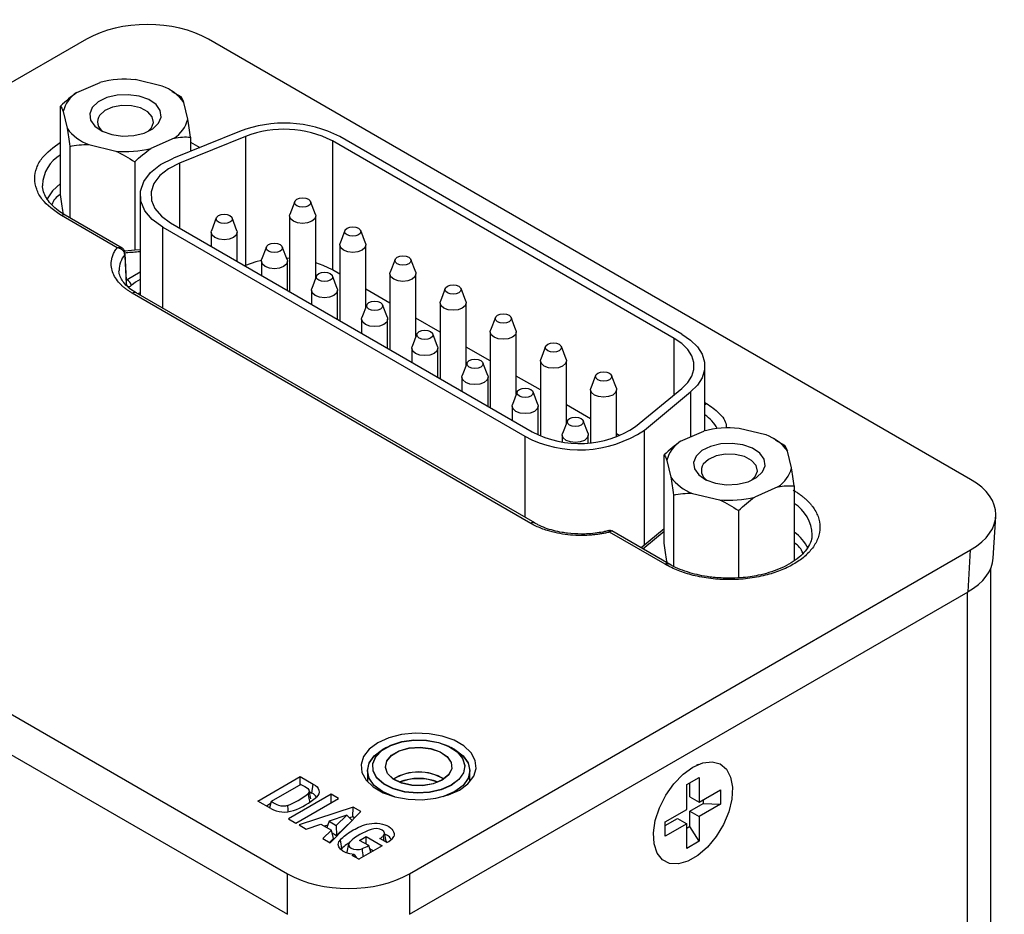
# Model space of a CAD drawing. Header units: inches. Extents: x 5.5 to 29.1, y 3.3 to 18.7.
# Tile 11 of 11: x 26.6 to 28.1, y 17.3 to 18.7. Entities that reach past the tile are written whole.
import ezdxf

# ---------------------------------------------------------------- set-up
doc = ezdxf.new("R2010")
doc.units = ezdxf.units.IN
doc.header["$MEASUREMENT"] = 0

msp = doc.modelspace()

# ---------------------------------------------------------------- linework, layer by layer
at = {"color": 7, "linetype": 'Continuous', "lineweight": 25}
for p, q in [((26.6988, 18.6454), (25.8366, 18.1476)), ((28.0574, 17.9692), (26.8862, 18.6454)), ((26.684, 18.5632), (26.7196, 18.579)), ((26.8152, 18.5733), (26.7738, 18.5832)), ((26.8307, 18.5653), (26.8267, 18.5676)), ((26.8444, 18.5566), (26.8303, 18.5646)), ((26.8544, 18.5226), (26.8485, 18.5482)), ((26.659, 18.4069), (26.659, 18.5425)), ((26.6631, 18.5341), (26.669, 18.5084)), ((26.934, 18.5036), (26.8325, 18.4626)), ((26.8335, 18.4934), (26.7979, 18.4776)), ((26.9434, 18.4959), (26.8419, 18.4548)), ((26.8585, 18.4949), (26.8585, 18.4731)), ((26.9434, 18.4959), (26.9434, 18.2979)), ((27.602, 18.1858), (27.0766, 18.4891)), ((27.0766, 18.4891), (27.0766, 18.2912)), ((27.6136, 18.1925), (27.0882, 18.4958)), ((26.6731, 18.4807), (26.6731, 18.3709)), ((26.7023, 18.4834), (26.7437, 18.4735)), ((26.7729, 18.4569), (26.7729, 18.3212)), ((26.7812, 18.4057), (26.7812, 18.2523)), ((27.0188, 18.3958), (27.0114, 18.3763)), ((27.0505, 18.3763), (27.0432, 18.3958)), ((26.7458, 18.325), (26.6603, 18.3743)), ((26.6637, 18.3766), (26.6631, 18.3792)), ((26.7537, 18.3244), (26.6662, 18.3749)), ((26.8982, 18.3707), (26.8909, 18.3512)), ((26.93, 18.3512), (26.9226, 18.3707)), ((27.011, 18.3739), (27.011, 18.2576)), ((27.051, 18.2781), (27.051, 18.3739)), ((26.8164, 18.3565), (27.3722, 18.0357)), ((26.828, 18.3632), (27.3838, 18.0423)), ((26.8904, 18.3488), (26.8904, 18.3272)), ((26.9304, 18.3041), (26.9304, 18.3488)), ((27.0958, 18.3513), (27.0885, 18.3318)), ((27.1276, 18.3318), (27.1203, 18.3513)), ((26.7812, 18.3217), (26.7729, 18.3212)), ((26.9753, 18.3262), (26.968, 18.3067)), ((27.0071, 18.3067), (26.9997, 18.3262)), ((27.0881, 18.3294), (27.0881, 18.2131)), ((27.1281, 18.2336), (27.1281, 18.3294)), ((26.7729, 18.3212), (26.7575, 18.3198)), ((26.7583, 18.3163), (26.7583, 18.3166)), ((26.7605, 18.2745), (26.7583, 18.3161)), ((27.011, 18.3086), (27.0063, 18.3088)), ((27.1729, 18.3068), (27.1656, 18.2873)), ((27.2047, 18.2873), (27.1973, 18.3068)), ((26.9434, 18.2979), (26.942, 18.2974)), ((26.9675, 18.3043), (26.9675, 18.2827)), ((27.0075, 18.2596), (27.0075, 18.3043)), ((27.0881, 18.2846), (27.0766, 18.2912)), ((27.0523, 18.2817), (27.045, 18.2622)), ((27.0841, 18.2622), (27.0768, 18.2817)), ((27.1651, 18.2849), (27.1651, 18.1686)), ((27.2051, 18.1891), (27.2051, 18.2849)), ((27.1651, 18.2401), (27.1281, 18.2615)), ((27.25, 18.2623), (27.2427, 18.2429)), ((27.2817, 18.2429), (27.2744, 18.2623)), ((27.3816, 17.9017), (26.7691, 18.2552)), ((27.3875, 17.9023), (26.775, 18.2558)), ((26.7812, 18.256), (26.7779, 18.2541)), ((27.0446, 18.2598), (27.0446, 18.2382)), ((27.0846, 18.2151), (27.0846, 18.2598)), ((27.1294, 18.2372), (27.1221, 18.2178)), ((27.1612, 18.2178), (27.1539, 18.2372)), ((27.2422, 18.2404), (27.2422, 18.1241)), ((27.2822, 18.1446), (27.2822, 18.2404)), ((27.2422, 18.1956), (27.2051, 18.217)), ((27.3271, 18.2179), (27.3197, 18.1984)), ((27.3588, 18.1984), (27.3515, 18.2179)), ((27.1216, 18.2153), (27.1216, 18.1937)), ((27.1616, 18.1706), (27.1616, 18.2153)), ((27.2065, 18.1928), (27.1992, 18.1733)), ((27.2383, 18.1733), (27.2309, 18.1928)), ((27.3193, 18.1959), (27.3193, 18.0796)), ((27.3593, 18.1001), (27.3593, 18.1959)), ((27.1987, 18.1708), (27.1987, 18.1492)), ((27.2387, 18.1261), (27.2387, 18.1708)), ((27.3193, 18.1511), (27.2822, 18.1725)), ((27.4041, 18.1734), (27.3968, 18.1539)), ((27.4359, 18.1539), (27.4286, 18.1734)), ((27.2836, 18.1483), (27.2762, 18.1288)), ((27.3153, 18.1288), (27.308, 18.1483)), ((27.3963, 18.1514), (27.3963, 18.0362)), ((27.4363, 18.0556), (27.4363, 18.1514)), ((27.6488, 18.0438), (27.6488, 18.1434)), ((27.2758, 18.1263), (27.2758, 18.1047)), ((27.3158, 18.0816), (27.3158, 18.1263)), ((27.3963, 18.1066), (27.3593, 18.128)), ((27.4812, 18.1289), (27.4739, 18.1094)), ((27.513, 18.1094), (27.5056, 18.1289)), ((27.3606, 18.1038), (27.3533, 18.0843)), ((27.3924, 18.0843), (27.3851, 18.1038)), ((27.4734, 18.1069), (27.4734, 18.0255)), ((27.5134, 18.0342), (27.5134, 18.1069)), ((27.5426, 18.0504), (27.6136, 18.1089)), ((27.556, 18.0449), (27.627, 18.1035)), ((27.3529, 18.0818), (27.3529, 18.0602)), ((27.3929, 18.0377), (27.3929, 18.0818)), ((27.4734, 18.0621), (27.4363, 18.0835)), ((27.4377, 18.0593), (27.4304, 18.0398)), ((27.4695, 18.0398), (27.4621, 18.0593)), ((25.8366, 18.0395), (27.0078, 17.3634)), ((27.4299, 18.0373), (27.4299, 18.0269)), ((27.4699, 18.0252), (27.4699, 18.0373)), ((27.5184, 18.0362), (27.5134, 18.039)), ((27.6117, 18.0277), (27.6473, 18.0435)), ((27.7429, 18.0377), (27.7015, 18.0476)), ((27.7584, 18.0297), (27.7545, 18.032)), ((27.7721, 18.0211), (27.7581, 18.0291)), ((27.5867, 17.8713), (27.5867, 18.0069)), ((27.7821, 17.987), (27.7762, 18.0127)), ((27.5908, 17.9985), (27.5967, 17.9729)), ((25.8405, 17.9752), (27.0078, 17.3013)), ((27.7862, 17.9593), (27.7862, 17.8443)), ((27.6008, 17.9452), (27.6008, 17.8359)), ((27.63, 17.9478), (27.6714, 17.9379)), ((27.7612, 17.9578), (27.7256, 17.9421)), ((27.7006, 17.9213), (27.7006, 17.818)), ((28.0922, 17.8482), (28.0961, 17.9125)), ((27.5879, 17.8388), (27.5023, 17.8882)), ((27.5938, 17.8394), (27.5062, 17.89)), ((27.5867, 17.8933), (27.5512, 17.864)), ((27.1952, 17.3634), (28.0574, 17.8611)), ((28.0535, 17.7968), (28.0574, 17.8611)), ((27.5921, 17.8379), (27.5908, 17.8436)), ((28.0885, 16.3739), (28.0885, 17.8326)), ((27.1952, 17.3013), (28.0535, 17.7968)), ((27.1591, 17.5574), (27.1535, 17.5542)), ((27.2649, 17.5542), (27.2593, 17.5574)), ((27.1305, 17.5221), (27.1305, 17.5049)), ((27.1305, 17.5217), (27.1305, 17.5049)), ((27.1305, 17.5217), (27.1305, 17.5049)), ((27.1305, 17.5217), (27.1305, 17.5049)), ((27.1305, 17.5217), (27.1305, 17.5049)), ((27.1305, 17.5217), (27.1305, 17.5049)), ((27.288, 17.505), (27.288, 17.5221)), ((27.288, 17.505), (27.288, 17.5217)), ((27.288, 17.505), (27.288, 17.5217)), ((27.288, 17.505), (27.288, 17.5217)), ((27.288, 17.505), (27.288, 17.5217)), ((27.288, 17.505), (27.288, 17.5217)), ((27.6392, 17.5315), (27.6361, 17.5301)), ((27.6392, 17.5315), (27.6361, 17.5301)), ((27.6392, 17.5315), (27.6361, 17.5301)), ((27.6392, 17.5315), (27.6361, 17.5301)), ((27.6392, 17.5315), (27.6361, 17.5301)), ((26.9621, 17.4751), (27.0274, 17.5128)), ((27.0274, 17.5128), (27.0472, 17.5013)), ((27.0274, 17.5003), (27.0274, 17.5128)), ((27.6211, 17.5005), (27.6402, 17.5115)), ((27.6402, 17.5115), (27.6402, 17.4735)), ((27.0283, 17.5009), (26.9828, 17.4746)), ((27.0436, 17.4785), (27.0408, 17.4912)), ((27.0411, 17.4898), (27.0453, 17.4873)), ((27.0453, 17.4873), (27.0472, 17.5013)), ((27.2649, 17.4895), (27.2535, 17.4841)), ((27.6211, 17.4625), (27.6211, 17.5005)), ((27.6261, 17.4817), (27.6261, 17.5033)), ((27.6402, 17.4735), (27.6731, 17.4925)), ((27.6731, 17.4925), (27.6731, 17.4705)), ((26.9819, 17.4636), (26.9621, 17.4751)), ((26.9828, 17.4746), (26.9798, 17.4649)), ((27.0749, 17.4856), (27.0094, 17.4478)), ((27.0206, 17.4413), (27.0862, 17.4792)), ((27.0862, 17.4792), (27.0749, 17.4856)), ((27.0749, 17.4727), (27.0749, 17.4856)), ((27.6261, 17.4817), (27.6402, 17.4735)), ((27.6466, 17.4772), (27.6466, 17.4715)), ((26.9818, 17.4714), (26.9752, 17.4676)), ((27.1085, 17.4659), (27.0255, 17.4385)), ((27.0732, 17.411), (27.1204, 17.459)), ((27.1081, 17.451), (27.1085, 17.4659)), ((27.1204, 17.459), (27.1085, 17.4659)), ((27.5882, 17.4435), (27.6211, 17.4625)), ((27.6261, 17.4596), (27.6466, 17.4715)), ((27.6261, 17.4359), (27.6261, 17.4596)), ((27.6261, 17.4596), (27.6402, 17.4515)), ((27.6731, 17.4705), (27.6402, 17.4515)), ((27.6466, 17.4715), (27.6731, 17.4705)), ((27.0094, 17.4478), (27.0206, 17.4413)), ((27.0716, 17.4442), (27.0682, 17.4345)), ((27.0989, 17.4536), (27.0716, 17.4442)), ((27.0716, 17.4442), (27.0826, 17.4379)), ((27.0826, 17.4379), (27.0989, 17.4536)), ((27.0832, 17.4224), (27.1069, 17.4454)), ((27.0989, 17.4536), (27.1069, 17.4454)), ((27.1081, 17.451), (27.1031, 17.4494)), ((27.1109, 17.4494), (27.1081, 17.451)), ((27.5882, 17.4378), (27.607, 17.4486)), ((27.607, 17.4486), (27.6211, 17.4405)), ((27.6402, 17.4515), (27.6402, 17.4135)), ((27.0255, 17.4385), (27.0366, 17.4321)), ((27.0366, 17.4321), (27.0589, 17.4399)), ((27.0589, 17.4399), (27.0751, 17.4305)), ((27.0751, 17.4305), (27.0619, 17.4175)), ((27.0695, 17.4383), (27.0645, 17.4367)), ((27.0786, 17.4179), (27.0751, 17.4305)), ((27.0826, 17.4379), (27.0832, 17.4224)), ((27.5882, 17.4215), (27.5882, 17.4435)), ((27.6211, 17.4405), (27.5882, 17.4215)), ((27.6211, 17.4025), (27.6211, 17.4405)), ((27.6261, 17.4359), (27.6211, 17.433)), ((27.6402, 17.4135), (27.6261, 17.4359)), ((27.0619, 17.4175), (27.0732, 17.411)), ((27.0786, 17.4179), (27.0721, 17.4116)), ((27.0762, 17.4264), (27.0832, 17.4224)), ((27.1184, 17.4149), (27.1284, 17.4207)), ((27.1325, 17.4068), (27.1184, 17.4149)), ((27.1284, 17.4207), (27.153, 17.4066)), ((27.1284, 17.4091), (27.1284, 17.4207)), ((27.1603, 17.4115), (27.1496, 17.4176)), ((27.1545, 17.4211), (27.1556, 17.4142)), ((27.1595, 17.4137), (27.1568, 17.4263)), ((27.57, 17.4157), (27.5705, 17.4123)), ((27.57, 17.4157), (27.5705, 17.4123)), ((27.57, 17.4157), (27.5705, 17.4123)), ((27.57, 17.4157), (27.5705, 17.4123)), ((27.57, 17.4157), (27.5705, 17.4123)), ((27.0913, 17.4023), (27.0899, 17.4004)), ((27.1015, 17.4093), (27.0987, 17.3967)), ((27.153, 17.4066), (27.1171, 17.3858)), ((27.1356, 17.3965), (27.1325, 17.4068)), ((27.1338, 17.4025), (27.1399, 17.399)), ((27.6402, 17.4135), (27.6211, 17.4025)), ((27.0987, 17.3967), (27.0986, 17.3955)), ((27.1071, 17.3916), (27.1101, 17.3933)), ((27.1171, 17.3858), (27.1071, 17.3916)), ((27.1101, 17.3933), (27.1135, 17.3879)), ((27.1162, 17.3863), (27.1183, 17.3865)), ((27.0078, 17.3013), (27.0078, 17.3634)), ((27.1952, 17.3634), (27.1952, 17.3013))]:
    msp.add_line(p, q, dxfattribs=at)
at = {"color": 1, "linetype": 'Continuous', "lineweight": 25}
for p, q in [((26.8585, 18.4874), (26.8731, 18.479)), ((26.8419, 18.4548), (26.8419, 18.3552)), ((26.8164, 18.2319), (26.8164, 18.3565)), ((26.7604, 18.2762), (26.7611, 18.2758)), ((26.7812, 18.2875), (26.7611, 18.2758)), ((26.7611, 18.2758), (26.7599, 18.2746)), ((27.602, 18.0993), (27.602, 18.1858)), ((27.627, 18.1035), (27.627, 18.0345)), ((27.6488, 18.0874), (27.6515, 18.0859)), ((27.3722, 18.0357), (27.3722, 17.9111)), ((27.556, 17.868), (27.556, 18.0449)), ((27.5539, 17.8624), (27.5867, 17.8895)), ((28.0518, 17.7959), (28.0518, 16.3776))]:
    msp.add_line(p, q, dxfattribs=at)
at = {"color": 7, "linetype": 'Continuous', "lineweight": 25, "flags": 128}
for points in [[(26.8097, 18.5162), (26.8137, 18.5258), (26.8123, 18.5358), (26.8057, 18.545), (26.7945, 18.5525), (26.7798, 18.5577), (26.763, 18.56), (26.7458, 18.5593), (26.7299, 18.5555), (26.7168, 18.549), (26.7078, 18.5405), (26.7038, 18.5308), (26.7051, 18.5209), (26.7118, 18.5117), (26.723, 18.5041), (26.7377, 18.4989), (26.7544, 18.4966), (26.7716, 18.4974), (26.7876, 18.5012), (26.8007, 18.5077), (26.8097, 18.5162)], [(26.793, 18.5034), (26.7988, 18.5091), (26.802, 18.5176), (26.8, 18.5262), (26.7931, 18.5339), (26.782, 18.5398), (26.7681, 18.5431), (26.7531, 18.5435), (26.7387, 18.5409), (26.7268, 18.5356), (26.7187, 18.5282), (26.7187, 18.5282)], [(26.8164, 18.3565), (26.8, 18.3683), (26.7884, 18.3819), (26.7822, 18.3966), (26.7816, 18.4117), (26.7867, 18.4266), (26.7973, 18.4404), (26.8128, 18.4526), (26.8325, 18.4626)], [(26.8419, 18.4548), (26.8249, 18.4462), (26.8115, 18.4357), (26.8024, 18.4237), (26.798, 18.4109), (26.7985, 18.3978), (26.8038, 18.3851), (26.8139, 18.3734), (26.828, 18.3632)], [(27.0398, 18.3994), (27.0425, 18.3971), (27.0435, 18.3943), (27.0425, 18.3915), (27.0398, 18.3892), (27.0358, 18.3876), (27.031, 18.3871), (27.0262, 18.3876), (27.0221, 18.3892), (27.0194, 18.3915), (27.0185, 18.3943), (27.0194, 18.3971), (27.0221, 18.3994), (27.0262, 18.401), (27.031, 18.4015), (27.0358, 18.401), (27.0398, 18.3994)], [(26.9193, 18.3743), (26.922, 18.372), (26.9229, 18.3692), (26.922, 18.3664), (26.9193, 18.3641), (26.9152, 18.3625), (26.9104, 18.362), (26.9056, 18.3625), (26.9016, 18.3641), (26.8989, 18.3664), (26.8979, 18.3692), (26.8989, 18.372), (26.9016, 18.3743), (26.9056, 18.3759), (26.9104, 18.3764), (26.9152, 18.3759), (26.9193, 18.3743)], [(27.0505, 18.3763), (27.051, 18.3739), (27.0495, 18.3695), (27.0451, 18.3657), (27.0386, 18.3632), (27.031, 18.3623), (27.0233, 18.3632), (27.0168, 18.3657), (27.0125, 18.3695), (27.011, 18.3739), (27.0114, 18.3763)], [(27.1169, 18.3549), (27.1196, 18.3526), (27.1206, 18.3498), (27.1196, 18.347), (27.1169, 18.3447), (27.1128, 18.3431), (27.1081, 18.3426), (27.1033, 18.3431), (27.0992, 18.3447), (27.0965, 18.347), (27.0956, 18.3498), (27.0965, 18.3526), (27.0992, 18.3549), (27.1033, 18.3565), (27.1081, 18.357), (27.1128, 18.3565), (27.1169, 18.3549)], [(26.93, 18.3512), (26.9304, 18.3488), (26.9289, 18.3444), (26.9246, 18.3406), (26.9181, 18.3381), (26.9104, 18.3372), (26.9028, 18.3381), (26.8963, 18.3406), (26.8919, 18.3444), (26.8904, 18.3488), (26.8909, 18.3512)], [(26.9964, 18.3298), (26.9991, 18.3274), (27, 18.3247), (26.9991, 18.3219), (26.9964, 18.3196), (26.9923, 18.318), (26.9875, 18.3175), (26.9827, 18.318), (26.9787, 18.3196), (26.976, 18.3219), (26.975, 18.3247), (26.976, 18.3274), (26.9787, 18.3298), (26.9827, 18.3313), (26.9875, 18.3319), (26.9923, 18.3313), (26.9964, 18.3298)], [(27.1276, 18.3318), (27.1281, 18.3294), (27.1265, 18.325), (27.1222, 18.3212), (27.1157, 18.3187), (27.1081, 18.3178), (27.1004, 18.3187), (27.0939, 18.3212), (27.0896, 18.325), (27.0881, 18.3294), (27.0885, 18.3318)], [(27.0071, 18.3067), (27.0075, 18.3043), (27.006, 18.2998), (27.0017, 18.2961), (26.9952, 18.2936), (26.9875, 18.2927), (26.9799, 18.2936), (26.9734, 18.2961), (26.9691, 18.2998), (26.9675, 18.3043), (26.968, 18.3067)], [(27.194, 18.3104), (27.1967, 18.3081), (27.1976, 18.3053), (27.1967, 18.3026), (27.194, 18.3002), (27.1899, 18.2986), (27.1851, 18.2981), (27.1803, 18.2986), (27.1763, 18.3002), (27.1736, 18.3026), (27.1726, 18.3053), (27.1736, 18.3081), (27.1763, 18.3104), (27.1803, 18.312), (27.1851, 18.3125), (27.1899, 18.312), (27.194, 18.3104)], [(26.9676, 18.3052), (26.9591, 18.3032), (26.9434, 18.2979)], [(27.0766, 18.2912), (27.0627, 18.2979), (27.051, 18.302)], [(27.0734, 18.2853), (27.0761, 18.283), (27.0771, 18.2802), (27.0761, 18.2774), (27.0734, 18.2751), (27.0693, 18.2735), (27.0646, 18.273), (27.0598, 18.2735), (27.0557, 18.2751), (27.053, 18.2774), (27.0521, 18.2802), (27.053, 18.283), (27.0557, 18.2853), (27.0598, 18.2869), (27.0646, 18.2874), (27.0693, 18.2869), (27.0734, 18.2853)], [(27.2047, 18.2873), (27.2051, 18.2849), (27.2036, 18.2805), (27.1993, 18.2767), (27.1928, 18.2742), (27.1851, 18.2734), (27.1775, 18.2742), (27.171, 18.2767), (27.1666, 18.2805), (27.1651, 18.2849), (27.1656, 18.2873)], [(27.0841, 18.2622), (27.0846, 18.2598), (27.083, 18.2554), (27.0787, 18.2516), (27.0722, 18.2491), (27.0646, 18.2482), (27.0569, 18.2491), (27.0504, 18.2516), (27.0461, 18.2554), (27.0446, 18.2598), (27.045, 18.2622)], [(27.271, 18.2659), (27.2737, 18.2636), (27.2747, 18.2608), (27.2737, 18.2581), (27.271, 18.2557), (27.267, 18.2542), (27.2622, 18.2536), (27.2574, 18.2542), (27.2534, 18.2557), (27.2507, 18.2581), (27.2497, 18.2608), (27.2507, 18.2636), (27.2534, 18.2659), (27.2574, 18.2675), (27.2622, 18.268), (27.267, 18.2675), (27.271, 18.2659)], [(27.1505, 18.2408), (27.1532, 18.2385), (27.1541, 18.2357), (27.1532, 18.233), (27.1505, 18.2306), (27.1464, 18.229), (27.1416, 18.2285), (27.1369, 18.229), (27.1328, 18.2306), (27.1301, 18.233), (27.1291, 18.2357), (27.1301, 18.2385), (27.1328, 18.2408), (27.1369, 18.2424), (27.1416, 18.2429), (27.1464, 18.2424), (27.1505, 18.2408)], [(27.2817, 18.2429), (27.2822, 18.2404), (27.2807, 18.236), (27.2763, 18.2322), (27.2699, 18.2297), (27.2622, 18.2289), (27.2545, 18.2297), (27.2481, 18.2322), (27.2437, 18.236), (27.2422, 18.2404), (27.2427, 18.2429)], [(27.1612, 18.2178), (27.1616, 18.2153), (27.1601, 18.2109), (27.1558, 18.2071), (27.1493, 18.2046), (27.1416, 18.2038), (27.134, 18.2046), (27.1275, 18.2071), (27.1232, 18.2109), (27.1216, 18.2153), (27.1221, 18.2178)], [(27.3481, 18.2214), (27.3508, 18.2191), (27.3518, 18.2163), (27.3508, 18.2136), (27.3481, 18.2112), (27.3441, 18.2097), (27.3393, 18.2091), (27.3345, 18.2097), (27.3304, 18.2112), (27.3277, 18.2136), (27.3268, 18.2163), (27.3277, 18.2191), (27.3304, 18.2214), (27.3345, 18.223), (27.3393, 18.2235), (27.3441, 18.223), (27.3481, 18.2214)], [(27.2275, 18.1963), (27.2303, 18.194), (27.2312, 18.1912), (27.2303, 18.1885), (27.2275, 18.1861), (27.2235, 18.1846), (27.2187, 18.184), (27.2139, 18.1846), (27.2099, 18.1861), (27.2072, 18.1885), (27.2062, 18.1912), (27.2072, 18.194), (27.2099, 18.1963), (27.2139, 18.1979), (27.2187, 18.1984), (27.2235, 18.1979), (27.2275, 18.1963)], [(27.3588, 18.1984), (27.3593, 18.1959), (27.3578, 18.1915), (27.3534, 18.1877), (27.3469, 18.1852), (27.3393, 18.1844), (27.3316, 18.1852), (27.3251, 18.1877), (27.3208, 18.1915), (27.3193, 18.1959), (27.3197, 18.1984)], [(27.6136, 18.1089), (27.6227, 18.118), (27.6289, 18.1278), (27.632, 18.1382), (27.632, 18.1486), (27.6289, 18.1589), (27.6227, 18.1688), (27.6136, 18.1778), (27.602, 18.1858)], [(27.6136, 18.1925), (27.627, 18.1833), (27.6375, 18.1728), (27.6447, 18.1614), (27.6484, 18.1494), (27.6484, 18.1373), (27.6447, 18.1254), (27.6375, 18.114), (27.627, 18.1035)], [(27.2383, 18.1733), (27.2387, 18.1708), (27.2372, 18.1664), (27.2329, 18.1626), (27.2264, 18.1601), (27.2187, 18.1593), (27.2111, 18.1601), (27.2046, 18.1626), (27.2002, 18.1664), (27.1987, 18.1708), (27.1992, 18.1733)], [(27.4252, 18.1769), (27.4279, 18.1746), (27.4288, 18.1718), (27.4279, 18.1691), (27.4252, 18.1667), (27.4211, 18.1652), (27.4163, 18.1646), (27.4116, 18.1652), (27.4075, 18.1667), (27.4048, 18.1691), (27.4038, 18.1718), (27.4048, 18.1746), (27.4075, 18.1769), (27.4116, 18.1785), (27.4163, 18.179), (27.4211, 18.1785), (27.4252, 18.1769)], [(27.3046, 18.1518), (27.3073, 18.1495), (27.3083, 18.1467), (27.3073, 18.144), (27.3046, 18.1416), (27.3006, 18.1401), (27.2958, 18.1395), (27.291, 18.1401), (27.2869, 18.1416), (27.2842, 18.144), (27.2833, 18.1467), (27.2842, 18.1495), (27.2869, 18.1518), (27.291, 18.1534), (27.2958, 18.1539), (27.3006, 18.1534), (27.3046, 18.1518)], [(27.4359, 18.1539), (27.4363, 18.1514), (27.4348, 18.147), (27.4305, 18.1433), (27.424, 18.1407), (27.4163, 18.1399), (27.4087, 18.1407), (27.4022, 18.1433), (27.3979, 18.147), (27.3963, 18.1514), (27.3968, 18.1539)], [(27.3153, 18.1288), (27.3158, 18.1263), (27.3143, 18.1219), (27.3099, 18.1181), (27.3034, 18.1156), (27.2958, 18.1148), (27.2881, 18.1156), (27.2816, 18.1181), (27.2773, 18.1219), (27.2758, 18.1263), (27.2762, 18.1288)], [(27.5023, 18.1324), (27.505, 18.1301), (27.5059, 18.1273), (27.505, 18.1246), (27.5023, 18.1222), (27.4982, 18.1207), (27.4934, 18.1201), (27.4886, 18.1207), (27.4846, 18.1222), (27.4819, 18.1246), (27.4809, 18.1273), (27.4819, 18.1301), (27.4846, 18.1324), (27.4886, 18.134), (27.4934, 18.1346), (27.4982, 18.134), (27.5023, 18.1324)], [(27.3817, 18.1073), (27.3844, 18.105), (27.3854, 18.1022), (27.3844, 18.0995), (27.3817, 18.0971), (27.3776, 18.0956), (27.3729, 18.095), (27.3681, 18.0956), (27.364, 18.0971), (27.3613, 18.0995), (27.3604, 18.1022), (27.3613, 18.105), (27.364, 18.1073), (27.3681, 18.1089), (27.3729, 18.1094), (27.3776, 18.1089), (27.3817, 18.1073)], [(27.513, 18.1094), (27.5134, 18.1069), (27.5119, 18.1025), (27.5076, 18.0988), (27.5011, 18.0963), (27.4934, 18.0954), (27.4858, 18.0963), (27.4793, 18.0988), (27.4749, 18.1025), (27.4734, 18.1069), (27.4739, 18.1094)], [(27.3924, 18.0843), (27.3929, 18.0818), (27.3913, 18.0774), (27.387, 18.0737), (27.3805, 18.0712), (27.3729, 18.0703), (27.3652, 18.0712), (27.3587, 18.0737), (27.3544, 18.0774), (27.3529, 18.0818), (27.3533, 18.0843)], [(27.4588, 18.0628), (27.4615, 18.0605), (27.4624, 18.0577), (27.4615, 18.055), (27.4588, 18.0526), (27.4547, 18.0511), (27.4499, 18.0505), (27.4452, 18.0511), (27.4411, 18.0526), (27.4384, 18.055), (27.4374, 18.0577), (27.4384, 18.0605), (27.4411, 18.0628), (27.4452, 18.0644), (27.4499, 18.065), (27.4547, 18.0644), (27.4588, 18.0628)], [(27.4695, 18.0398), (27.4699, 18.0373), (27.4684, 18.0329), (27.4641, 18.0292), (27.4576, 18.0267), (27.4499, 18.0258), (27.4423, 18.0267), (27.4358, 18.0292), (27.4315, 18.0329), (27.4299, 18.0373), (27.4304, 18.0398)], [(27.7374, 17.9806), (27.7414, 17.9903), (27.7401, 18.0002), (27.7334, 18.0094), (27.7222, 18.017), (27.7075, 18.0222), (27.6908, 18.0245), (27.6736, 18.0237), (27.6576, 18.0199), (27.6445, 18.0134), (27.6355, 18.0049), (27.6315, 17.9952), (27.6329, 17.9853), (27.6395, 17.9761), (27.6507, 17.9686), (27.6654, 17.9634), (27.6822, 17.961), (27.6993, 17.9618), (27.7153, 17.9656), (27.7284, 17.9721), (27.7374, 17.9806)], [(27.7208, 17.9679), (27.7265, 17.9736), (27.7297, 17.982), (27.7278, 17.9906), (27.7208, 17.9983), (27.7097, 18.0042), (27.6958, 18.0075), (27.6808, 18.0079), (27.6664, 18.0053), (27.6545, 18), (27.6464, 17.9927)], [(27.2718, 17.4922), (27.285, 17.5019), (27.2938, 17.5132), (27.2976, 17.5253), (27.2963, 17.5376), (27.29, 17.5494), (27.2789, 17.5599), (27.2638, 17.5687), (27.2455, 17.575), (27.2252, 17.5787), (27.2038, 17.5795), (27.1828, 17.5772), (27.1633, 17.5722), (27.1465, 17.5646), (27.1334, 17.5549), (27.1246, 17.5436), (27.1207, 17.5315), (27.122, 17.5192), (27.1284, 17.5074), (27.1394, 17.4969), (27.1545, 17.4881), (27.1728, 17.4818), (27.1932, 17.4781), (27.2145, 17.4773), (27.2355, 17.4796), (27.255, 17.4846), (27.2718, 17.4922)], [(27.2593, 17.4996), (27.2439, 17.4928), (27.226, 17.4887), (27.2068, 17.4876), (27.1878, 17.4895), (27.1703, 17.4943), (27.1558, 17.5016), (27.1452, 17.5109), (27.1394, 17.5215), (27.1387, 17.5327), (27.1433, 17.5435), (27.1527, 17.5532), (27.1664, 17.5611), (27.1832, 17.5665), (27.202, 17.5692), (27.2213, 17.5688), (27.2396, 17.5654), (27.2558, 17.5593), (27.2685, 17.5509), (27.2768, 17.5409), (27.28, 17.5299), (27.2781, 17.5188), (27.271, 17.5084), (27.2593, 17.4996)], [(27.2593, 17.4992), (27.2439, 17.4925), (27.226, 17.4884), (27.2068, 17.4872), (27.1878, 17.4891), (27.1703, 17.4939), (27.1558, 17.5012), (27.1452, 17.5105), (27.1394, 17.5212), (27.1387, 17.5323), (27.1433, 17.5431), (27.1527, 17.5528), (27.1664, 17.5607), (27.1832, 17.5662), (27.202, 17.5688), (27.2213, 17.5684), (27.2396, 17.5651), (27.2558, 17.559), (27.2685, 17.5506), (27.2768, 17.5405), (27.28, 17.5295), (27.2781, 17.5184), (27.271, 17.5081), (27.2593, 17.4992)], [(27.2593, 17.4992), (27.2439, 17.4925), (27.226, 17.4884), (27.2068, 17.4872), (27.1878, 17.4891), (27.1703, 17.4939), (27.1558, 17.5012), (27.1452, 17.5105), (27.1394, 17.5212), (27.1387, 17.5323), (27.1433, 17.5431), (27.1527, 17.5528), (27.1664, 17.5607), (27.1832, 17.5662), (27.202, 17.5688), (27.2213, 17.5684), (27.2396, 17.5651), (27.2558, 17.559), (27.2685, 17.5506), (27.2768, 17.5405), (27.28, 17.5295), (27.2781, 17.5184), (27.271, 17.5081), (27.2593, 17.4992)], [(27.2593, 17.4992), (27.2439, 17.4925), (27.226, 17.4884), (27.2068, 17.4872), (27.1878, 17.4891), (27.1703, 17.4939), (27.1558, 17.5012), (27.1452, 17.5105), (27.1394, 17.5212), (27.1387, 17.5323), (27.1433, 17.5431), (27.1527, 17.5528), (27.1664, 17.5607), (27.1832, 17.5662), (27.202, 17.5688), (27.2213, 17.5684), (27.2396, 17.5651), (27.2558, 17.559), (27.2685, 17.5506), (27.2768, 17.5405), (27.28, 17.5295), (27.2781, 17.5184), (27.271, 17.5081), (27.2593, 17.4992)], [(27.2593, 17.4992), (27.2439, 17.4925), (27.226, 17.4884), (27.2068, 17.4872), (27.1878, 17.4891), (27.1703, 17.4939), (27.1558, 17.5012), (27.1452, 17.5105), (27.1394, 17.5212), (27.1387, 17.5323), (27.1433, 17.5431), (27.1527, 17.5528), (27.1664, 17.5607), (27.1832, 17.5662), (27.202, 17.5688), (27.2213, 17.5684), (27.2396, 17.5651), (27.2558, 17.559), (27.2685, 17.5506), (27.2768, 17.5405), (27.28, 17.5295), (27.2781, 17.5184), (27.271, 17.5081), (27.2593, 17.4992)], [(27.2593, 17.4992), (27.2439, 17.4925), (27.226, 17.4884), (27.2068, 17.4872), (27.1878, 17.4891), (27.1703, 17.4939), (27.1558, 17.5012), (27.1452, 17.5105), (27.1394, 17.5212), (27.1387, 17.5323), (27.1433, 17.5431), (27.1527, 17.5528), (27.1664, 17.5607), (27.1832, 17.5662), (27.202, 17.5688), (27.2213, 17.5684), (27.2396, 17.5651), (27.2558, 17.559), (27.2685, 17.5506), (27.2768, 17.5405), (27.28, 17.5295), (27.2781, 17.5184), (27.271, 17.5081), (27.2593, 17.4992)], [(27.1726, 17.4818), (27.1698, 17.4827), (27.1535, 17.4899), (27.141, 17.4993), (27.1332, 17.5103), (27.1305, 17.5221), (27.1332, 17.5338), (27.141, 17.5448), (27.1535, 17.5542)], [(27.1652, 17.484), (27.1535, 17.4895), (27.141, 17.499), (27.1332, 17.5099), (27.1305, 17.5217), (27.1332, 17.5335), (27.141, 17.5444), (27.1535, 17.5538)], [(27.1652, 17.484), (27.1535, 17.4895), (27.141, 17.499), (27.1332, 17.5099), (27.1305, 17.5217), (27.1332, 17.5335), (27.141, 17.5444), (27.1535, 17.5538)], [(27.1652, 17.484), (27.1535, 17.4895), (27.141, 17.499), (27.1332, 17.5099), (27.1305, 17.5217), (27.1332, 17.5335), (27.141, 17.5444), (27.1535, 17.5538)], [(27.1652, 17.484), (27.1535, 17.4895), (27.141, 17.499), (27.1332, 17.5099), (27.1305, 17.5217), (27.1332, 17.5335), (27.141, 17.5444), (27.1535, 17.5538)], [(27.1652, 17.484), (27.1535, 17.4895), (27.141, 17.499), (27.1332, 17.5099), (27.1305, 17.5217), (27.1332, 17.5335), (27.141, 17.5444), (27.1535, 17.5538)], [(27.2454, 17.5076), (27.2317, 17.5019), (27.2155, 17.4992), (27.1987, 17.4996), (27.183, 17.5031), (27.1702, 17.5094), (27.1615, 17.5177), (27.1581, 17.5273), (27.1602, 17.5369), (27.1676, 17.5457), (27.1795, 17.5525), (27.1946, 17.5568), (27.2113, 17.558), (27.2278, 17.556), (27.2423, 17.551), (27.2532, 17.5436), (27.2593, 17.5345), (27.26, 17.5248), (27.2552, 17.5155), (27.2454, 17.5076)], [(27.2454, 17.5072), (27.2317, 17.5016), (27.2155, 17.4988), (27.1987, 17.4992), (27.183, 17.5027), (27.1702, 17.509), (27.1615, 17.5174), (27.1581, 17.5269), (27.1602, 17.5365), (27.1676, 17.5453), (27.1795, 17.5522), (27.1946, 17.5564), (27.2113, 17.5576), (27.2278, 17.5556), (27.2423, 17.5507), (27.2532, 17.5432), (27.2593, 17.5342), (27.26, 17.5245), (27.2552, 17.5151), (27.2454, 17.5072)], [(27.2454, 17.5072), (27.2317, 17.5016), (27.2155, 17.4988), (27.1987, 17.4992), (27.183, 17.5027), (27.1702, 17.509), (27.1615, 17.5174), (27.1581, 17.5269), (27.1602, 17.5365), (27.1676, 17.5453), (27.1795, 17.5522), (27.1946, 17.5564), (27.2113, 17.5576), (27.2278, 17.5556), (27.2423, 17.5507), (27.2532, 17.5432), (27.2593, 17.5342), (27.26, 17.5245), (27.2552, 17.5151), (27.2454, 17.5072)], [(27.2454, 17.5072), (27.2317, 17.5016), (27.2155, 17.4988), (27.1987, 17.4992), (27.183, 17.5027), (27.1702, 17.509), (27.1615, 17.5174), (27.1581, 17.5269), (27.1602, 17.5365), (27.1676, 17.5453), (27.1795, 17.5522), (27.1946, 17.5564), (27.2113, 17.5576), (27.2278, 17.5556), (27.2423, 17.5507), (27.2532, 17.5432), (27.2593, 17.5342), (27.26, 17.5245), (27.2552, 17.5151), (27.2454, 17.5072)], [(27.2454, 17.5072), (27.2317, 17.5016), (27.2155, 17.4988), (27.1987, 17.4992), (27.183, 17.5027), (27.1702, 17.509), (27.1615, 17.5174), (27.1581, 17.5269), (27.1602, 17.5365), (27.1676, 17.5453), (27.1795, 17.5522), (27.1946, 17.5564), (27.2113, 17.5576), (27.2278, 17.5556), (27.2423, 17.5507), (27.2532, 17.5432), (27.2593, 17.5342), (27.26, 17.5245), (27.2552, 17.5151), (27.2454, 17.5072)], [(27.2454, 17.5072), (27.2317, 17.5016), (27.2155, 17.4988), (27.1987, 17.4992), (27.183, 17.5027), (27.1702, 17.509), (27.1615, 17.5174), (27.1581, 17.5269), (27.1602, 17.5365), (27.1676, 17.5453), (27.1795, 17.5522), (27.1946, 17.5564), (27.2113, 17.5576), (27.2278, 17.5556), (27.2423, 17.5507), (27.2532, 17.5432), (27.2593, 17.5342), (27.26, 17.5245), (27.2552, 17.5151), (27.2454, 17.5072)], [(27.2649, 17.5542), (27.2774, 17.5448), (27.2853, 17.5338), (27.288, 17.5221), (27.2853, 17.5103), (27.2774, 17.4993), (27.2649, 17.4899)], [(27.2649, 17.5538), (27.2774, 17.5444), (27.2853, 17.5335), (27.288, 17.5217), (27.2853, 17.5099), (27.2774, 17.499), (27.2649, 17.4895)], [(27.2649, 17.5538), (27.2774, 17.5444), (27.2853, 17.5335), (27.288, 17.5217), (27.2853, 17.5099), (27.2774, 17.499), (27.2649, 17.4895)], [(27.2649, 17.5538), (27.2774, 17.5444), (27.2853, 17.5335), (27.288, 17.5217), (27.2853, 17.5099), (27.2774, 17.499), (27.2649, 17.4895)], [(27.2649, 17.5538), (27.2774, 17.5444), (27.2853, 17.5335), (27.288, 17.5217), (27.2853, 17.5099), (27.2774, 17.499), (27.2649, 17.4895)], [(27.2649, 17.5538), (27.2774, 17.5444), (27.2853, 17.5335), (27.288, 17.5217), (27.2853, 17.5099), (27.2774, 17.499), (27.2649, 17.4895)], [(27.6307, 17.5272), (27.6458, 17.5337), (27.66, 17.5354), (27.6723, 17.5322), (27.682, 17.5243), (27.6885, 17.5121), (27.6913, 17.4964), (27.6904, 17.4783), (27.6857, 17.4589), (27.6775, 17.4393), (27.6664, 17.4208), (27.653, 17.4046), (27.6383, 17.3917), (27.623, 17.3829), (27.6083, 17.3788), (27.5949, 17.3795), (27.5838, 17.3852), (27.5756, 17.3953), (27.5709, 17.4093), (27.57, 17.4264), (27.5728, 17.4453), (27.5793, 17.465), (27.589, 17.4841), (27.6014, 17.5016), (27.6155, 17.5163), (27.6307, 17.5272)], [(27.6307, 17.5272), (27.6458, 17.5337), (27.66, 17.5354), (27.6723, 17.5322), (27.682, 17.5243), (27.6885, 17.5121), (27.6913, 17.4964), (27.6904, 17.4783), (27.6857, 17.4589), (27.6775, 17.4393), (27.6664, 17.4208), (27.653, 17.4046), (27.6383, 17.3917), (27.623, 17.3829), (27.6083, 17.3788), (27.5949, 17.3795), (27.5838, 17.3852), (27.5756, 17.3953), (27.5709, 17.4093), (27.57, 17.4264), (27.5728, 17.4453), (27.5793, 17.465), (27.589, 17.4841), (27.6014, 17.5016), (27.6155, 17.5163), (27.6307, 17.5272)], [(27.6307, 17.5272), (27.6458, 17.5337), (27.66, 17.5354), (27.6723, 17.5322), (27.682, 17.5243), (27.6885, 17.5121), (27.6913, 17.4964), (27.6904, 17.4783), (27.6857, 17.4589), (27.6775, 17.4393), (27.6664, 17.4208), (27.653, 17.4046), (27.6383, 17.3917), (27.623, 17.3829), (27.6083, 17.3788), (27.5949, 17.3795), (27.5838, 17.3852), (27.5756, 17.3953), (27.5709, 17.4093), (27.57, 17.4264), (27.5728, 17.4453), (27.5793, 17.465), (27.589, 17.4841), (27.6014, 17.5016), (27.6155, 17.5163), (27.6307, 17.5272)], [(27.6307, 17.5272), (27.6458, 17.5337), (27.66, 17.5354), (27.6723, 17.5322), (27.682, 17.5243), (27.6885, 17.5121), (27.6913, 17.4964), (27.6904, 17.4783), (27.6857, 17.4589), (27.6775, 17.4393), (27.6664, 17.4208), (27.653, 17.4046), (27.6383, 17.3917), (27.623, 17.3829), (27.6083, 17.3788), (27.5949, 17.3795), (27.5838, 17.3852), (27.5756, 17.3953), (27.5709, 17.4093), (27.57, 17.4264), (27.5728, 17.4453), (27.5793, 17.465), (27.589, 17.4841), (27.6014, 17.5016), (27.6155, 17.5163), (27.6307, 17.5272)], [(27.6307, 17.5272), (27.6458, 17.5337), (27.66, 17.5354), (27.6723, 17.5322), (27.682, 17.5243), (27.6885, 17.5121), (27.6913, 17.4964), (27.6904, 17.4783), (27.6857, 17.4589), (27.6775, 17.4393), (27.6664, 17.4208), (27.653, 17.4046), (27.6383, 17.3917), (27.623, 17.3829), (27.6083, 17.3788), (27.5949, 17.3795), (27.5838, 17.3852), (27.5756, 17.3953), (27.5709, 17.4093), (27.57, 17.4264), (27.5728, 17.4453), (27.5793, 17.465), (27.589, 17.4841), (27.6014, 17.5016), (27.6155, 17.5163), (27.6307, 17.5272)], [(27.0472, 17.5013), (27.0505, 17.4993), (27.0531, 17.497), (27.0549, 17.4945), (27.056, 17.4918), (27.0563, 17.4891), (27.0558, 17.4864), (27.0544, 17.4837), (27.0524, 17.4813)], [(27.2649, 17.4899), (27.2486, 17.4827), (27.2462, 17.4819)], [(27.0393, 17.4866), (27.0397, 17.4843), (27.0401, 17.482), (27.0405, 17.4796), (27.0409, 17.4773), (27.0413, 17.4751), (27.0417, 17.4729)], [(27.0075, 17.4682), (27.0081, 17.4623), (27.0083, 17.4608), (27.0084, 17.459)], [(27.1545, 17.4211), (27.1564, 17.4234), (27.1568, 17.426), (27.1557, 17.4285), (27.1531, 17.4307), (27.1494, 17.4322), (27.1451, 17.4329), (27.1406, 17.4327), (27.1364, 17.4316)], [(27.1101, 17.3933), (27.1037, 17.3941), (27.0978, 17.3958), (27.0928, 17.3982), (27.089, 17.4013), (27.0866, 17.4049), (27.0858, 17.4086), (27.0866, 17.4124), (27.0889, 17.4159)], [(27.1596, 17.4119), (27.1596, 17.4133), (27.1595, 17.4137)], [(27.1033, 17.4124), (27.1017, 17.41), (27.1015, 17.4074), (27.1029, 17.4049), (27.1056, 17.4028), (27.1093, 17.4014), (27.1137, 17.4008), (27.1182, 17.401), (27.1222, 17.4021)]]:
    msp.add_lwpolyline(points, dxfattribs=at)
at = {"color": 1, "linetype": 'Continuous', "lineweight": 25, "flags": 128}
for points in [[(26.659, 18.4237), (26.6468, 18.4125), (26.6375, 18.3987)], [(27.6488, 18.0838), (27.6499, 18.0848), (27.6515, 18.0859)]]:
    msp.add_lwpolyline(points, dxfattribs=at)
at = {"color": 7, "linetype": 'Continuous', "lineweight": 25}
for centre, radius, start, end in [((26.7587, 18.4227), 0.1611, 84.6523, 104.0666), ((26.7896, 18.5046), 0.0733, 36.5664, 69.5678), ((26.7095, 18.5229), 0.0478, 122.3157, 166.4249), ((26.7339, 18.5187), 0.018, 147.7891, 238.1554), ((26.808, 18.5338), 0.0478, 302.3157, 346.4249), ((26.7278, 18.5521), 0.0733, 216.5664, 249.5678), ((27.0024, 18.3281), 0.1883, 62.9112, 111.3061), ((27.0025, 18.3443), 0.1627, 62.9112, 111.3061), ((26.7587, 18.6339), 0.1611, 264.6523, 284.0666), ((26.7588, 18.4814), 0.1635, 270.3469, 277.8471), ((26.7571, 18.266), 0.0106, 5.5198, 67.7394), ((27.4565, 18.1785), 0.1543, 241.902, 303.8807), ((27.4564, 18.1933), 0.1787, 241.902, 303.8807), ((27.6865, 17.8872), 0.1611, 84.6523, 104.0666), ((27.7174, 17.969), 0.0733, 36.5664, 69.5678), ((27.6372, 17.9873), 0.0478, 122.3157, 166.4249), ((27.6616, 17.9831), 0.018, 147.7891, 238.1554), ((27.7357, 17.9982), 0.0478, 302.3157, 346.4249), ((27.6556, 18.0165), 0.0733, 216.5664, 249.5678), ((27.6865, 18.0983), 0.1611, 264.6523, 284.0666), ((27.2092, 17.4454), 0.0746, 58.4541, 121.5459), ((27.2092, 17.4449), 0.0748, 58.7781, 121.2219), ((27.2092, 17.4297), 0.0803, 68.0487, 111.9513), ((27.2092, 17.4273), 0.0822, 68.9063, 111.0937), ((26.9723, 17.5659), 0.1038, 289.8144, 310.1802), ((26.98, 17.5655), 0.1111, 289.3294, 310.6653), ((27.0381, 17.4722), 0.0168, 32.3287, 64.4312), ((27.0027, 17.5014), 0.043, 241.2347, 289.0862), ((27.1622, 17.3492), 0.0863, 107.3682, 132.9853), ((27.103, 17.4889), 0.0852, 303.1773, 307.1731), ((27.1463, 17.4387), 0.0306, 297.1812, 324.0512), ((27.1017, 17.4605), 0.0618, 289.3536, 299.7571)]:
    msp.add_arc(centre, radius, start, end, dxfattribs=at)
at = {"color": 1, "linetype": 'Continuous', "lineweight": 25}
for centre, radius, start, end in [((26.6881, 18.4189), 0.0569, 120.7751, 177.5401), ((26.6637, 18.3698), 0.00569, 64.1987, 127.1117), ((26.7864, 18.29), 0.0376, 139.8575, 179.5493), ((26.7552, 18.3162), 0.00308, 320.3838, 1.7771), ((26.8191, 18.2056), 0.0801, 118.2407, 129.972), ((26.7574, 18.2741), 0.00305, 319.1808, 7.8341), ((26.7725, 18.2507), 0.00569, 64.1987, 127.1117), ((27.6182, 18.0206), 0.0566, 28.1072, 57.2699), ((27.755, 17.8823), 0.0589, 1.7196, 58.0146), ((27.385, 17.8972), 0.00565, 62.8005, 127.2491), ((27.7457, 17.8317), 0.0696, 26.6736, 54.3263), ((27.5913, 17.8343), 0.00567, 63.7543, 127.1558)]:
    msp.add_arc(centre, radius, start, end, dxfattribs=at)
at = {"color": 7, "linetype": 'Continuous', "lineweight": 25}
for centre, major_axis, ratio, start_param, end_param in [((26.7925, 18.5912), (0.1325, 0), 0.577991, 0.786007, 2.355586), ((27.9635, 17.9152), (0.1327, 0), 0.576585, 5.498396, 7.067974), ((27.9596, 17.8509), (0.1327, 0), 0.576585, 5.498396, 6.248327), ((27.1015, 17.4176), (0.1325, 0), 0.577991, 3.9276, 5.497178)]:
    msp.add_ellipse(centre, major_axis=major_axis, ratio=ratio, start_param=start_param, end_param=end_param, dxfattribs=at)
for points in [[(26.684, 18.5632), (26.6752, 18.5573), (26.667, 18.5502), (26.659, 18.5425)], [(26.8485, 18.5482), (26.8471, 18.5524), (26.8457, 18.555), (26.8444, 18.5566)], [(26.659, 18.5425), (26.6603, 18.5409), (26.6617, 18.5383), (26.6631, 18.5341)], [(26.8585, 18.4949), (26.8572, 18.5048), (26.8558, 18.5141), (26.8544, 18.5226)], [(26.669, 18.5084), (26.6704, 18.5), (26.6718, 18.4906), (26.6731, 18.4807)], [(26.8335, 18.4934), (26.8422, 18.4952), (26.8505, 18.4954), (26.8585, 18.4949)], [(26.6731, 18.4807), (26.6824, 18.4826), (26.6921, 18.4837), (26.7023, 18.4834)], [(26.7437, 18.4735), (26.7539, 18.469), (26.7635, 18.4632), (26.7729, 18.4569)], [(26.7729, 18.4569), (26.7809, 18.4646), (26.7891, 18.4716), (26.7979, 18.4776)], [(26.6631, 18.3792), (26.6617, 18.3876), (26.6603, 18.3969), (26.659, 18.4069)], [(26.7576, 18.3143), (26.7583, 18.3002), (26.759, 18.2862), (26.7597, 18.2721)], [(27.6117, 18.0277), (27.603, 18.0217), (27.5947, 18.0146), (27.5867, 18.0069)], [(27.7762, 18.0127), (27.7748, 18.0169), (27.7734, 18.0194), (27.7721, 18.0211)], [(27.5867, 18.0069), (27.588, 18.0053), (27.5894, 18.0027), (27.5908, 17.9985)], [(27.7862, 17.9593), (27.7849, 17.9692), (27.7835, 17.9786), (27.7821, 17.987)], [(27.5967, 17.9729), (27.5981, 17.9644), (27.5995, 17.9551), (27.6008, 17.9452)], [(27.7612, 17.9578), (27.77, 17.9596), (27.7782, 17.9599), (27.7862, 17.9593)], [(27.6008, 17.9452), (27.6102, 17.9471), (27.6198, 17.9482), (27.63, 17.9478)], [(27.6714, 17.9379), (27.6816, 17.9334), (27.6913, 17.9277), (27.7006, 17.9213)], [(27.7006, 17.9213), (27.7086, 17.929), (27.7169, 17.9361), (27.7256, 17.9421)], [(27.5908, 17.8436), (27.5894, 17.852), (27.588, 17.8614), (27.5867, 17.8713)], [(27.0913, 17.4023), (27.0905, 17.4068), (27.0897, 17.4114), (27.0889, 17.4159)], [(27.1222, 17.4021), (27.1227, 17.3979), (27.1231, 17.3938), (27.1236, 17.3896)]]:
    msp.add_open_spline(points, degree=3, dxfattribs=at)
at = {"color": 1, "linetype": 'Continuous', "lineweight": 25}
for points, knots in [([(26.6603, 18.3743), (26.6492, 18.3822), (26.6321, 18.3945), (26.6214, 18.4148), (26.6185, 18.4312), (26.6214, 18.4476), (26.6318, 18.4675), (26.6484, 18.4794), (26.659, 18.487)], [0, 0, 0, 0, 0.241994, 0.373611, 0.505326, 0.636944, 0.768659, 1, 1, 1, 1]), ([(26.6583, 18.4069), (26.6555, 18.4048), (26.6491, 18.4), (26.6467, 18.3941), (26.6454, 18.3909)], [0, 0, 0, 0, 0.44287, 1, 1, 1, 1]), ([(27.6515, 18.0859), (27.6583, 18.0811), (27.6721, 18.0715), (27.6819, 18.0578), (27.682, 18.0496), (27.6821, 18.0479)], [0, 0, 0, 0, 0.429994, 0.879707, 1, 1, 1, 1]), ([(27.7998, 17.8555), (27.7984, 17.8587), (27.7959, 17.8648), (27.7893, 17.8697), (27.7862, 17.872)], [0, 0, 0, 0, 0.535621, 1, 1, 1, 1])]:
    msp.add_open_spline(points, degree=3, knots=knots, dxfattribs=at)
at = {"color": 7, "linetype": 'Continuous', "lineweight": 25}
for points, knots in [([(26.6662, 18.3749), (26.6625, 18.3772), (26.6547, 18.3821), (26.6455, 18.3903), (26.6381, 18.3992), (26.6334, 18.4087), (26.6311, 18.4159), (26.6315, 18.4202), (26.6316, 18.4211)], [0, 0, 0, 0, 0.169898, 0.351696, 0.537013, 0.730237, 0.941341, 1, 1, 1, 1]), ([(26.7691, 18.2552), (26.7676, 18.2561), (26.7647, 18.2579), (26.7606, 18.2607), (26.7568, 18.2637), (26.7533, 18.2667), (26.7484, 18.2716), (26.7429, 18.2787), (26.7385, 18.288), (26.7366, 18.2976), (26.7371, 18.3061), (26.7392, 18.3133), (26.7419, 18.3192), (26.7445, 18.3231), (26.7458, 18.325)], [0, 0, 0, 0, 0.049034, 0.097833, 0.146561, 0.195385, 0.244471, 0.372168, 0.50003, 0.627727, 0.755588, 0.837152, 0.918365, 1, 1, 1, 1]), ([(26.7458, 18.325), (26.7463, 18.3251), (26.7474, 18.3255), (26.7489, 18.3257), (26.7501, 18.3257), (26.7512, 18.3255), (26.7521, 18.3252), (26.7526, 18.325), (26.7528, 18.3249)], [0, 0, 0, 0, 0.215251, 0.411068, 0.587447, 0.74439, 0.881903, 1, 1, 1, 1]), ([(26.7576, 18.3143), (26.7575, 18.3149), (26.7574, 18.3161), (26.7567, 18.3179), (26.7556, 18.3197), (26.7537, 18.3217), (26.7506, 18.3239), (26.7476, 18.3246), (26.7458, 18.325)], [0, 0, 0, 0, 0.118519, 0.241498, 0.369122, 0.501574, 0.701404, 1, 1, 1, 1]), ([(26.7583, 18.3163), (26.7582, 18.3174), (26.7579, 18.3194), (26.7565, 18.3219), (26.7548, 18.3237), (26.7535, 18.3245), (26.7529, 18.3248)], [0, 0, 0, 0, 0.296684, 0.56444, 0.799161, 1, 1, 1, 1]), ([(26.7752, 18.2559), (26.7733, 18.257), (26.7677, 18.2601), (26.7608, 18.266), (26.7543, 18.2733), (26.7503, 18.281), (26.7484, 18.2865), (26.7489, 18.2896), (26.749, 18.2901)], [0, 0, 0, 0, 0.109458, 0.308432, 0.511179, 0.722975, 0.958122, 1, 1, 1, 1]), ([(26.7597, 18.2721), (26.7598, 18.2714), (26.7599, 18.2702), (26.7602, 18.2686), (26.7607, 18.2673), (26.7613, 18.2663), (26.762, 18.2656), (26.763, 18.2651), (26.7645, 18.2651), (26.7661, 18.2658), (26.7672, 18.2667), (26.7676, 18.267)], [0, 0, 0, 0, 0.104533, 0.206076, 0.305586, 0.403701, 0.500809, 0.587364, 0.750485, 0.91308, 1, 1, 1, 1]), ([(26.7604, 18.2735), (26.7604, 18.2735), (26.7605, 18.2735), (26.7605, 18.2739), (26.7605, 18.2742)], [0, 0, 0, 0, 0.2634183, 1, 1, 1, 1]), ([(27.7849, 17.9526), (27.7867, 17.9516), (27.7902, 17.9495), (27.795, 17.9462), (27.7996, 17.9427), (27.8038, 17.9392), (27.8076, 17.9355), (27.8112, 17.9316), (27.8173, 17.924), (27.8239, 17.9122), (27.8267, 17.8957), (27.8239, 17.8793), (27.8154, 17.864), (27.8024, 17.8502), (27.7855, 17.8385), (27.7652, 17.8288), (27.7414, 17.8213), (27.7149, 17.8164), (27.6864, 17.8147), (27.6579, 17.8164), (27.6355, 17.8205), (27.6191, 17.8251), (27.6079, 17.8291), (27.5974, 17.8336), (27.591, 17.8371), (27.5879, 17.8388)], [0, 0, 0, 0, 0.017282, 0.03444, 0.051524, 0.068585, 0.085673, 0.102839, 0.120132, 0.185086, 0.250089, 0.315043, 0.380046, 0.440006, 0.500014, 0.559975, 0.619983, 0.684937, 0.74994, 0.814895, 0.879897, 0.910049, 0.939937, 0.96983, 1, 1, 1, 1]), ([(27.5023, 17.8882), (27.5004, 17.8877), (27.4964, 17.8868), (27.4904, 17.8857), (27.4842, 17.8847), (27.4779, 17.884), (27.4682, 17.8832), (27.4549, 17.8829), (27.4383, 17.884), (27.4222, 17.8866), (27.4087, 17.89), (27.3979, 17.8938), (27.3893, 17.8974), (27.3841, 17.9003), (27.3816, 17.9017)], [0, 0, 0, 0, 0.049034, 0.097833, 0.146561, 0.195385, 0.244471, 0.372168, 0.50003, 0.627727, 0.755588, 0.837152, 0.918365, 1, 1, 1, 1]), ([(27.4592, 17.8853), (27.4521, 17.8855), (27.442, 17.8858), (27.4277, 17.888), (27.4161, 17.8905), (27.4036, 17.8945), (27.3939, 17.8985), (27.3892, 17.9014), (27.3877, 17.9024)], [0, 0, 0, 0, 0.266805, 0.374398, 0.550369, 0.728808, 0.91573, 1, 1, 1, 1]), ([(27.5008, 17.8905), (27.4989, 17.89), (27.4934, 17.8885), (27.483, 17.8868), (27.471, 17.8855), (27.4628, 17.8853), (27.4592, 17.8853)], [0, 0, 0, 0, 0.151257, 0.427152, 0.753504, 1, 1, 1, 1]), ([(27.5068, 17.8896), (27.5063, 17.8898), (27.5053, 17.8903), (27.5038, 17.8906), (27.5023, 17.8906), (27.5013, 17.8904), (27.5009, 17.8903)], [0, 0, 0, 0, 0.264455, 0.523358, 0.770175, 1, 1, 1, 1]), ([(27.5023, 17.8882), (27.5022, 17.8887), (27.5018, 17.8896), (27.5013, 17.8904), (27.501, 17.8903), (27.5009, 17.8902)], [0, 0, 0, 0, 0.365441, 0.674609, 1, 1, 1, 1]), ([(27.5069, 17.8895), (27.5069, 17.8896), (27.5064, 17.89), (27.5054, 17.8899), (27.5038, 17.8894), (27.5029, 17.8886), (27.5023, 17.8882)], [0, 0, 0, 0, 0.030116, 0.429602, 0.693602, 1, 1, 1, 1]), ([(27.8134, 17.8842), (27.8134, 17.882), (27.8132, 17.8762), (27.8091, 17.867), (27.8018, 17.8568), (27.7915, 17.8473), (27.7786, 17.8388), (27.7639, 17.8316), (27.748, 17.8259), (27.7327, 17.8221), (27.718, 17.8195), (27.7031, 17.8178), (27.6923, 17.8176), (27.6864, 17.8174)], [0, 0, 0, 0, 0.070477, 0.18348, 0.288588, 0.390863, 0.491538, 0.590161, 0.683981, 0.773192, 0.839065, 0.91274, 1, 1, 1, 1]), ([(27.6864, 17.8174), (27.6782, 17.8177), (27.6667, 17.818), (27.6502, 17.8202), (27.6367, 17.8228), (27.6216, 17.827), (27.6074, 17.8324), (27.598, 17.8367), (27.594, 17.8393), (27.5938, 17.8394)], [0, 0, 0, 0, 0.236968, 0.332622, 0.489617, 0.649669, 0.81819, 0.990499, 1, 1, 1, 1]), ([(27.0283, 17.5009), (27.0321, 17.4987), (27.0365, 17.4967), (27.0414, 17.4921), (27.0415, 17.4889), (27.0393, 17.4866)], [0.0090677, 0.0090677, 0.0090677, 0.0090677, 0.462451, 0.462451, 0.9158344, 0.9158344, 0.9158344, 0.9158344]), ([(27.0075, 17.4682), (27.0038, 17.467), (26.9985, 17.467), (26.9906, 17.4694), (26.9871, 17.4721), (26.9828, 17.4746)], [0.0772236, 0.0772236, 0.0772236, 0.0772236, 0.5340436, 0.5340436, 0.9908636, 0.9908636, 0.9908636, 0.9908636]), ([(27.0889, 17.4159), (27.0936, 17.4207), (27.0995, 17.4253), (27.1131, 17.4333), (27.1198, 17.437), (27.139, 17.4423), (27.1522, 17.4414), (27.1687, 17.4339), (27.1732, 17.4267), (27.1711, 17.4208)], [0, 0, 0, 0, 0.25, 0.25, 0.5, 0.5, 0.75, 0.75, 1, 1, 1, 1]), ([(27.1666, 17.4168), (27.1663, 17.4175), (27.1649, 17.42), (27.1616, 17.4227), (27.158, 17.4238), (27.1573, 17.424)], [0, 0, 0, 0, 0.226552, 0.86263, 1, 1, 1, 1]), ([(27.1024, 17.411), (27.1011, 17.4102), (27.0965, 17.4077), (27.0935, 17.4045), (27.0913, 17.4023)], [0, 0, 0, 0, 0.298245, 1, 1, 1, 1])]:
    msp.add_open_spline(points, degree=3, knots=knots, dxfattribs=at)

doc.saveas('drawing.dxf')
